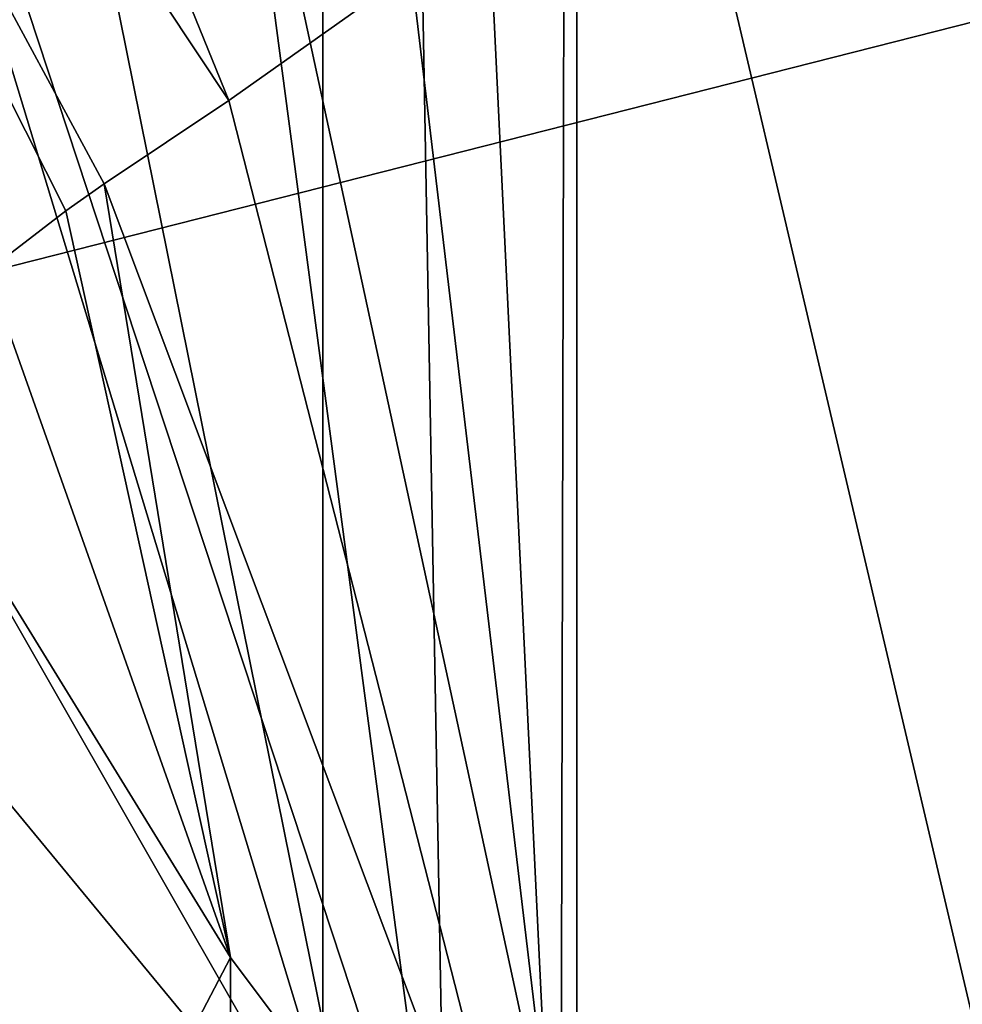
# Model space of a CAD drawing. Header units: millimetres. Extents: x -29 to 28.8, y -75.2 to 10.
# Tile 226 of 256: x 12.1 to 14.5, y -34.8 to -32.2. Entities that reach past the tile are written whole.
import ezdxf

# ---------------------------------------------------------------- set-up
doc = ezdxf.new("R2010")
doc.units = ezdxf.units.MM
doc.header["$LTSCALE"] = 88.413066
for name, color, linetype in [('1', 7, 'CONTINUOUS'), ('2', 7, 'CONTINUOUS'), ('360', 7, 'CONTINUOUS'), ('362', 7, 'CONTINUOUS'), ('369', 7, 'CONTINUOUS'), ('6', 7, 'CONTINUOUS'), ('7', 7, 'CONTINUOUS'), ('738', 7, 'CONTINUOUS')]:
    doc.layers.add(name, color=color, linetype=linetype)

msp = doc.modelspace()

# ---------------------------------------------------------------- linework, layer by layer
at = {"layer": '1', "linetype": 'CONTINUOUS'}
for points in [[(13.2718, -31.9433, 143.5285), (13.5, -17.8, 146), (13.4577, -35.7997, 144.9322), (13.2718, -31.9433, 143.5285)], [(13.5, -17.8, 146), (13.5, -54.3, 146), (13.4577, -35.7997, 144.9322), (13.5, -17.8, 146)]]:
    msp.add_3dface(points, dxfattribs=at)
at = {"layer": '2', "linetype": 'CONTINUOUS'}
for points in [[(12.8389, -54.3, 150.1703), (10.9211, -17.8, 153.9358), (10.92, -54.3, 153.9369), (12.8389, -54.3, 150.1703)], [(12.839, -17.8, 150.1724), (10.9211, -17.8, 153.9358), (12.8389, -54.3, 150.1703), (12.839, -17.8, 150.1724)], [(13.5, -54.3, 146), (12.839, -17.8, 150.1724), (12.8389, -54.3, 150.1703), (13.5, -54.3, 146)], [(13.5, -54.3, 146), (13.5, -17.8, 146), (12.839, -17.8, 150.1724), (13.5, -54.3, 146)]]:
    msp.add_3dface(points, dxfattribs=at)
at = {"layer": '360', "color": 7, "linetype": 'CONTINUOUS', "true_color": 0xe7d0ff}
for points in [[(9.4768, -40.9934, -17.0066), (18.8556, -31.1187, -18.7208), (15.988, -40.8072, -11.4625), (9.4768, -40.9934, -17.0066)], [(9.4768, -33.502, -23.5613), (18.8556, -31.1187, -18.7208), (9.4768, -40.9934, -17.0066), (9.4768, -33.502, -23.5613)], [(9.7315, -31.1744, -24.6983), (18.8556, -31.1187, -18.7208), (9.4768, -33.502, -23.5613), (9.7315, -31.1744, -24.6983)]]:
    msp.add_3dface(points, dxfattribs=at)
at = {"layer": '362', "color": 7, "linetype": 'CONTINUOUS', "true_color": 0xe7d0ff}
for points in [[(15.7506, -39.9987, 12.5), (12.2302, -25.0245, 12.5), (13.4385, -35.1942, 12.5), (15.7506, -39.9987, 12.5)], [(15.8676, -32.0704, 12.5), (12.2302, -25.0245, 12.5), (15.7506, -39.9987, 12.5), (15.8676, -32.0704, 12.5)], [(13.4385, -35.1942, 12.5), (12.2302, -25.0245, 12.5), (12.5934, -31.2885, 12.5), (13.4385, -35.1942, 12.5)]]:
    msp.add_3dface(points, dxfattribs=at)
at = {"layer": '369', "linetype": 'CONTINUOUS'}
for points in [[(10.9516, -28.7919, 12.3668), (12.9513, -35.3772, 12.0488), (13.1424, -35.4344, 12.3924), (10.9516, -28.7919, 12.3668)], [(12.2039, -31.6775, 12.0268), (12.9513, -35.3772, 12.0488), (10.9516, -28.7919, 12.3668), (12.2039, -31.6775, 12.0268)], [(12.5934, -31.2885, 12.5), (10.9516, -28.7919, 12.3668), (13.1424, -35.4344, 12.3924), (12.5934, -31.2885, 12.5)], [(13.4385, -35.1942, 12.5), (12.5934, -31.2885, 12.5), (13.1424, -35.4344, 12.3924), (13.4385, -35.1942, 12.5)]]:
    msp.add_3dface(points, dxfattribs=at)
at = {"layer": '6', "linetype": 'CONTINUOUS'}
for points in [[(10.7254, -27.8271, 137.1457), (12.5941, -32.4227, 140.6981), (10.2338, -28.8695, 134.7858), (10.7254, -27.8271, 137.1457)], [(10.7254, -27.8271, 137.1457), (13.2718, -31.9433, 143.5285), (12.5941, -32.4227, 140.6981), (10.7254, -27.8271, 137.1457)], [(10.2338, -28.8695, 134.7858), (12.5941, -32.4227, 140.6981), (12.27, -32.6397, 139.4439), (10.2338, -28.8695, 134.7858)], [(11.9654, -32.8671, 138.0619), (10.2338, -28.8695, 134.7858), (12.1702, -32.71, 139.028), (11.9654, -32.8671, 138.0619)], [(12.1702, -32.71, 139.028), (10.2338, -28.8695, 134.7858), (12.27, -32.6397, 139.4439), (12.1702, -32.71, 139.028)]]:
    msp.add_3dface(points, dxfattribs=at)
at = {"layer": '7', "linetype": 'CONTINUOUS'}
for points in [[(13.2718, -31.9433, 143.5285), (13.4577, -35.7997, 144.9322), (12.5941, -32.4227, 140.6981), (13.2718, -31.9433, 143.5285)], [(12.5941, -32.4227, 140.6981), (13.4577, -35.7997, 144.9322), (12.27, -32.6397, 139.4439), (12.5941, -32.4227, 140.6981)], [(12.1702, -32.71, 139.028), (12.27, -32.6397, 139.4439), (12.5984, -34.653, 140.4934), (12.1702, -32.71, 139.028)], [(12.27, -32.6397, 139.4439), (13.4577, -35.7997, 144.9322), (12.5984, -34.653, 140.4934), (12.27, -32.6397, 139.4439)], [(11.9654, -32.8671, 138.0619), (12.1702, -32.71, 139.028), (12.5984, -34.653, 140.4934), (11.9654, -32.8671, 138.0619)], [(11.7213, -33.2288, 135.4117), (11.9654, -32.8671, 138.0619), (12.5984, -34.653, 140.4934), (11.7213, -33.2288, 135.4117)], [(12, -35.7999, 136.3481), (11.7213, -33.2288, 135.4117), (12.5984, -34.653, 140.4934), (12, -35.7999, 136.3481)], [(12, -35.7999, 136.3481), (12.5984, -34.653, 140.4934), (12.5984, -36.947, 140.4934), (12, -35.7999, 136.3481)], [(12.5984, -34.653, 140.4934), (13.4577, -35.7997, 144.9322), (12.5984, -36.947, 140.4934), (12.5984, -34.653, 140.4934)]]:
    msp.add_3dface(points, dxfattribs=at)
at = {"layer": '738', "color": 7, "linetype": 'CONTINUOUS', "true_color": 0xe7d0ff}
for points in [[(12.2039, -31.6775, 12.0268), (8.6628, -27.8771, -25.6643), (12.9513, -35.3772, 12.0488), (12.2039, -31.6775, 12.0268)], [(8.6628, -27.8771, -25.6643), (9.0669, -30.6692, -24.3481), (12.9513, -35.3772, 12.0488), (8.6628, -27.8771, -25.6643)], [(12.9513, -35.3772, 12.0488), (9.0669, -30.6692, -24.3481), (11.5132, -42.1974, 12.0888), (12.9513, -35.3772, 12.0488)]]:
    msp.add_3dface(points, dxfattribs=at)

doc.saveas('drawing.dxf')
